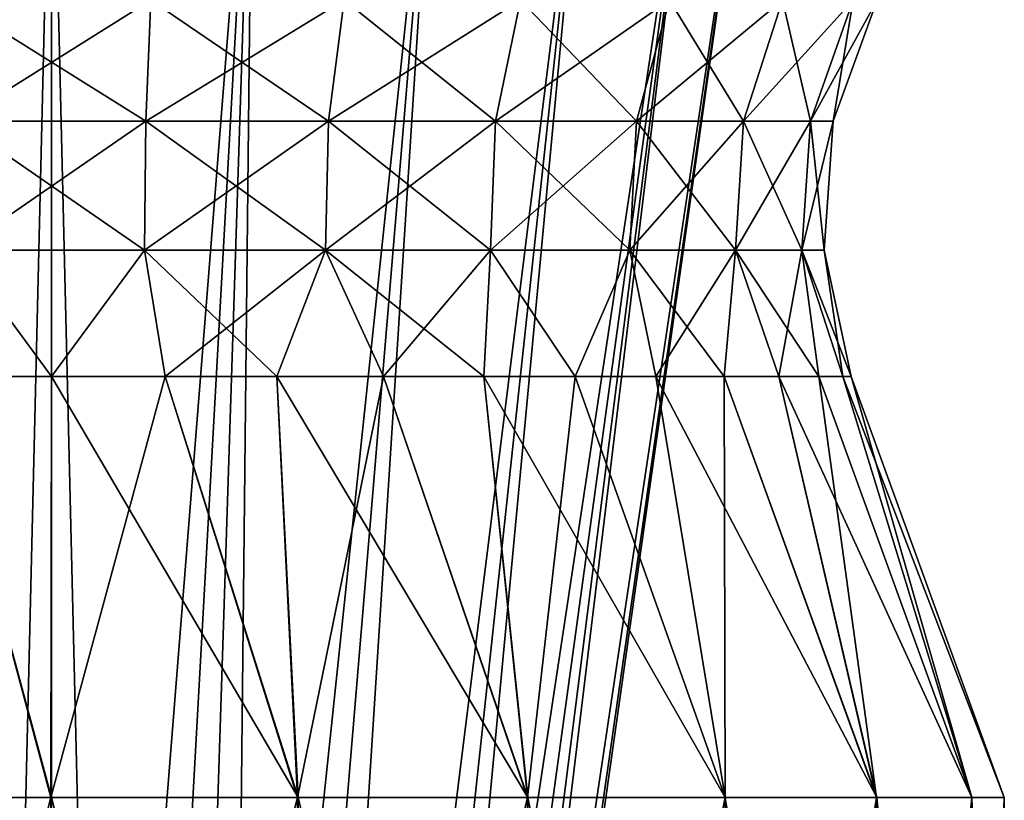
# Model space of a CAD drawing. Header units: millimetres. Extents: x -110 to 119, y -127 to 212.
# Tile 150 of 186: x 0 to 10, y 47 to 55. Entities that reach past the tile are written whole.
import ezdxf

# ---------------------------------------------------------------- set-up
doc = ezdxf.new("R2010")
doc.units = ezdxf.units.MM
doc.header["$LTSCALE"] = 26.699852
for name, color, linetype in [('162', 7, 'CONTINUOUS'), ('163', 7, 'CONTINUOUS'), ('167', 7, 'CONTINUOUS'), ('168', 7, 'CONTINUOUS'), ('176', 7, 'CONTINUOUS'), ('180', 7, 'CONTINUOUS'), ('403', 7, 'CONTINUOUS'), ('409', 7, 'CONTINUOUS')]:
    doc.layers.add(name, color=color, linetype=linetype)

msp = doc.modelspace()

# ---------------------------------------------------------------- linework, layer by layer
at = {"layer": '162', "color": 7, "linetype": 'CONTINUOUS', "true_color": 0xa2afbf}
for points in [[(-2.653, 47, 9.901), (0, 47, 10.25), (-1.224, 51.529, 8.514), (-2.653, 47, 9.901)], [(-1.224, 51.529, 8.514), (0, 47, 10.25), (0, 51.529, 8.602), (-1.224, 51.529, 8.514)], [(0, 47, 10.25), (2.653, 47, 9.901), (0, 51.529, 8.602), (0, 47, 10.25)], [(0, 51.529, 8.602), (2.653, 47, 9.901), (1.224, 51.529, 8.514), (0, 51.529, 8.602)], [(1.224, 51.529, 8.514), (2.653, 47, 9.901), (2.423, 51.529, 8.253), (1.224, 51.529, 8.514)], [(2.653, 47, 9.901), (5.125, 47, 8.877), (2.423, 51.529, 8.253), (2.653, 47, 9.901)], [(2.423, 51.529, 8.253), (5.125, 47, 8.877), (3.573, 51.529, 7.824), (2.423, 51.529, 8.253)], [(3.573, 51.529, 7.824), (5.125, 47, 8.877), (4.65, 51.529, 7.236), (3.573, 51.529, 7.824)], [(5.125, 47, 8.877), (7.248, 47, 7.248), (4.65, 51.529, 7.236), (5.125, 47, 8.877)], [(4.65, 51.529, 7.236), (7.248, 47, 7.248), (5.633, 51.529, 6.501), (4.65, 51.529, 7.236)], [(5.633, 51.529, 6.501), (7.248, 47, 7.248), (6.501, 51.529, 5.633), (5.633, 51.529, 6.501)], [(7.248, 47, 7.248), (8.877, 47, 5.125), (6.501, 51.529, 5.633), (7.248, 47, 7.248)], [(6.501, 51.529, 5.633), (8.877, 47, 5.125), (7.236, 51.529, 4.65), (6.501, 51.529, 5.633)], [(7.236, 51.529, 4.65), (8.877, 47, 5.125), (7.824, 51.529, 3.573), (7.236, 51.529, 4.65)], [(8.877, 47, 5.125), (9.901, 47, 2.653), (7.824, 51.529, 3.573), (8.877, 47, 5.125)], [(7.824, 51.529, 3.573), (9.901, 47, 2.653), (8.253, 51.529, 2.423), (7.824, 51.529, 3.573)], [(8.253, 51.529, 2.423), (9.901, 47, 2.653), (8.514, 51.529, 1.224), (8.253, 51.529, 2.423)], [(9.901, 47, 2.653), (10.25, 47), (8.514, 51.529, 1.224), (9.901, 47, 2.653)], [(8.514, 51.529, 1.224), (10.25, 47), (8.602, 51.529), (8.514, 51.529, 1.224)]]:
    msp.add_3dface(points, dxfattribs=at)
at = {"layer": '163', "color": 7, "linetype": 'CONTINUOUS', "true_color": 0xa2afbf}
for points in [[(0, 47, 10.25), (-2.653, 47, 9.901), (0, 36.5, 10.25), (0, 47, 10.25)], [(0, 36.5, 10.25), (-2.653, 47, 9.901), (-2.653, 36.5, 9.901), (0, 36.5, 10.25)], [(2.653, 47, 9.901), (0, 47, 10.25), (2.653, 36.5, 9.901), (2.653, 47, 9.901)], [(2.653, 36.5, 9.901), (0, 47, 10.25), (0, 36.5, 10.25), (2.653, 36.5, 9.901)], [(5.125, 47, 8.877), (2.653, 47, 9.901), (5.125, 36.5, 8.877), (5.125, 47, 8.877)], [(5.125, 36.5, 8.877), (2.653, 47, 9.901), (2.653, 36.5, 9.901), (5.125, 36.5, 8.877)], [(7.248, 47, 7.248), (5.125, 47, 8.877), (7.248, 36.5, 7.248), (7.248, 47, 7.248)], [(7.248, 36.5, 7.248), (5.125, 47, 8.877), (5.125, 36.5, 8.877), (7.248, 36.5, 7.248)], [(8.877, 47, 5.125), (7.248, 47, 7.248), (8.877, 36.5, 5.125), (8.877, 47, 5.125)], [(8.877, 36.5, 5.125), (7.248, 47, 7.248), (7.248, 36.5, 7.248), (8.877, 36.5, 5.125)], [(9.901, 47, 2.653), (8.877, 47, 5.125), (9.901, 36.5, 2.653), (9.901, 47, 2.653)], [(9.901, 36.5, 2.653), (8.877, 47, 5.125), (8.877, 36.5, 5.125), (9.901, 36.5, 2.653)], [(10.25, 47), (9.901, 47, 2.653), (10.25, 36.5), (10.25, 47)], [(10.25, 36.5), (9.901, 47, 2.653), (9.901, 36.5, 2.653), (10.25, 36.5)]]:
    msp.add_3dface(points, dxfattribs=at)
at = {"layer": '167', "color": 7, "linetype": 'CONTINUOUS', "true_color": 0xa2afbf}
for points in [[(-0.006, 47, -10.25), (-2.657, 47, -9.9), (-1.224, 51.529, -8.514), (-0.006, 47, -10.25)], [(0, 51.529, -8.602), (-0.006, 47, -10.25), (-1.224, 51.529, -8.514), (0, 51.529, -8.602)], [(2.648, 47, -9.902), (-0.006, 47, -10.25), (1.224, 51.529, -8.514), (2.648, 47, -9.902)], [(1.224, 51.529, -8.514), (-0.006, 47, -10.25), (0, 51.529, -8.602), (1.224, 51.529, -8.514)], [(2.423, 51.529, -8.253), (2.648, 47, -9.902), (1.224, 51.529, -8.514), (2.423, 51.529, -8.253)], [(3.573, 51.529, -7.824), (2.648, 47, -9.902), (2.423, 51.529, -8.253), (3.573, 51.529, -7.824)], [(5.121, 47, -8.879), (2.648, 47, -9.902), (3.573, 51.529, -7.824), (5.121, 47, -8.879)], [(4.65, 51.529, -7.236), (5.121, 47, -8.879), (3.573, 51.529, -7.824), (4.65, 51.529, -7.236)], [(5.633, 51.529, -6.501), (5.121, 47, -8.879), (4.65, 51.529, -7.236), (5.633, 51.529, -6.501)], [(7.246, 47, -7.25), (5.121, 47, -8.879), (5.633, 51.529, -6.501), (7.246, 47, -7.25)], [(6.501, 51.529, -5.633), (7.246, 47, -7.25), (5.633, 51.529, -6.501), (6.501, 51.529, -5.633)], [(7.236, 51.529, -4.65), (7.246, 47, -7.25), (6.501, 51.529, -5.633), (7.236, 51.529, -4.65)], [(8.876, 47, -5.127), (7.246, 47, -7.25), (7.236, 51.529, -4.65), (8.876, 47, -5.127)], [(7.824, 51.529, -3.573), (8.876, 47, -5.127), (7.236, 51.529, -4.65), (7.824, 51.529, -3.573)], [(8.253, 51.529, -2.423), (8.876, 47, -5.127), (7.824, 51.529, -3.573), (8.253, 51.529, -2.423)], [(9.9, 47, -2.654), (8.876, 47, -5.127), (8.253, 51.529, -2.423), (9.9, 47, -2.654)], [(8.514, 51.529, -1.224), (9.9, 47, -2.654), (8.253, 51.529, -2.423), (8.514, 51.529, -1.224)], [(8.602, 51.529), (9.9, 47, -2.654), (8.514, 51.529, -1.224), (8.602, 51.529)], [(8.602, 51.529), (10.25, 47), (9.9, 47, -2.654), (8.602, 51.529)]]:
    msp.add_3dface(points, dxfattribs=at)
at = {"layer": '168', "color": 7, "linetype": 'CONTINUOUS', "true_color": 0xa2afbf}
for points in [[(-2.657, 47, -9.9), (-0.006, 47, -10.25), (-2.653, 36.5, -9.901), (-2.657, 47, -9.9)], [(-2.653, 36.5, -9.901), (-0.006, 47, -10.25), (0, 36.5, -10.25), (-2.653, 36.5, -9.901)], [(-0.006, 47, -10.25), (2.648, 47, -9.902), (0, 36.5, -10.25), (-0.006, 47, -10.25)], [(0, 36.5, -10.25), (2.648, 47, -9.902), (2.653, 36.5, -9.901), (0, 36.5, -10.25)], [(2.648, 47, -9.902), (5.121, 47, -8.879), (2.653, 36.5, -9.901), (2.648, 47, -9.902)], [(2.653, 36.5, -9.901), (5.121, 47, -8.879), (5.125, 36.5, -8.877), (2.653, 36.5, -9.901)], [(5.121, 47, -8.879), (7.246, 47, -7.25), (5.125, 36.5, -8.877), (5.121, 47, -8.879)], [(5.125, 36.5, -8.877), (7.246, 47, -7.25), (7.248, 36.5, -7.248), (5.125, 36.5, -8.877)], [(7.246, 47, -7.25), (8.876, 47, -5.127), (7.248, 36.5, -7.248), (7.246, 47, -7.25)], [(7.248, 36.5, -7.248), (8.876, 47, -5.127), (8.877, 36.5, -5.125), (7.248, 36.5, -7.248)], [(8.876, 47, -5.127), (9.9, 47, -2.654), (8.877, 36.5, -5.125), (8.876, 47, -5.127)], [(8.877, 36.5, -5.125), (9.9, 47, -2.654), (9.901, 36.5, -2.653), (8.877, 36.5, -5.125)], [(9.9, 47, -2.654), (10.25, 47), (9.901, 36.5, -2.653), (9.9, 47, -2.654)], [(10.25, 47), (10.25, 36.5), (9.901, 36.5, -2.653), (10.25, 47)]]:
    msp.add_3dface(points, dxfattribs=at)
at = {"layer": '176', "color": 7, "linetype": 'CONTINUOUS', "true_color": 0xa2afbf}
for points in [[(1.07, 55.578, 8.816), (-1.07, 55.578, 8.816), (1.013, 54.272, 8.347), (1.07, 55.578, 8.816)], [(1.013, 54.272, 8.347), (-1.07, 55.578, 8.816), (-1.013, 54.272, 8.347), (1.013, 54.272, 8.347)], [(2.981, 54.272, 7.861), (1.07, 55.578, 8.816), (1.013, 54.272, 8.347), (2.981, 54.272, 7.861)], [(3.149, 55.578, 8.304), (1.07, 55.578, 8.816), (2.981, 54.272, 7.861), (3.149, 55.578, 8.304)], [(4.776, 54.272, 6.92), (3.149, 55.578, 8.304), (2.981, 54.272, 7.861), (4.776, 54.272, 6.92)], [(5.045, 55.578, 7.309), (3.149, 55.578, 8.304), (4.776, 54.272, 6.92), (5.045, 55.578, 7.309)], [(6.293, 54.272, 5.575), (5.045, 55.578, 7.309), (4.776, 54.272, 6.92), (6.293, 54.272, 5.575)], [(6.647, 55.578, 5.889), (5.045, 55.578, 7.309), (6.293, 54.272, 5.575), (6.647, 55.578, 5.889)], [(7.445, 54.272, 3.907), (6.647, 55.578, 5.889), (6.293, 54.272, 5.575), (7.445, 54.272, 3.907)], [(7.864, 55.578, 4.127), (6.647, 55.578, 5.889), (7.445, 54.272, 3.907), (7.864, 55.578, 4.127)], [(8.164, 54.272, 2.012), (7.864, 55.578, 4.127), (7.445, 54.272, 3.907), (8.164, 54.272, 2.012)], [(8.623, 55.578, 2.125), (7.864, 55.578, 4.127), (8.164, 54.272, 2.012), (8.623, 55.578, 2.125)], [(8.408, 54.272), (8.623, 55.578, 2.125), (8.164, 54.272, 2.012), (8.408, 54.272)], [(8.881, 55.578), (8.623, 55.578, 2.125), (8.408, 54.272), (8.881, 55.578)], [(1.013, 54.272, 8.347), (-1.013, 54.272, 8.347), (1.002, 52.886, 8.252), (1.013, 54.272, 8.347)], [(1.002, 52.886, 8.252), (-1.013, 54.272, 8.347), (-1.002, 52.886, 8.252), (1.002, 52.886, 8.252)], [(2.948, 52.886, 7.772), (1.013, 54.272, 8.347), (1.002, 52.886, 8.252), (2.948, 52.886, 7.772)], [(2.981, 54.272, 7.861), (1.013, 54.272, 8.347), (2.948, 52.886, 7.772), (2.981, 54.272, 7.861)], [(4.722, 52.886, 6.841), (2.981, 54.272, 7.861), (2.948, 52.886, 7.772), (4.722, 52.886, 6.841)], [(4.776, 54.272, 6.92), (2.981, 54.272, 7.861), (4.722, 52.886, 6.841), (4.776, 54.272, 6.92)], [(6.222, 52.886, 5.512), (4.776, 54.272, 6.92), (4.722, 52.886, 6.841), (6.222, 52.886, 5.512)], [(6.293, 54.272, 5.575), (4.776, 54.272, 6.92), (6.222, 52.886, 5.512), (6.293, 54.272, 5.575)], [(7.36, 52.886, 3.863), (6.293, 54.272, 5.575), (6.222, 52.886, 5.512), (7.36, 52.886, 3.863)], [(7.445, 54.272, 3.907), (6.293, 54.272, 5.575), (7.36, 52.886, 3.863), (7.445, 54.272, 3.907)], [(8.071, 52.886, 1.989), (7.445, 54.272, 3.907), (7.36, 52.886, 3.863), (8.071, 52.886, 1.989)], [(8.164, 54.272, 2.012), (7.445, 54.272, 3.907), (8.071, 52.886, 1.989), (8.164, 54.272, 2.012)], [(8.312, 52.886), (8.164, 54.272, 2.012), (8.071, 52.886, 1.989), (8.312, 52.886)], [(8.408, 54.272), (8.164, 54.272, 2.012), (8.312, 52.886), (8.408, 54.272)], [(-1.224, 51.529, 8.514), (0, 51.529, 8.602), (-1.002, 52.886, 8.252), (-1.224, 51.529, 8.514)], [(0, 51.529, 8.602), (1.002, 52.886, 8.252), (-1.002, 52.886, 8.252), (0, 51.529, 8.602)], [(0, 51.529, 8.602), (1.224, 51.529, 8.514), (1.002, 52.886, 8.252), (0, 51.529, 8.602)], [(1.224, 51.529, 8.514), (2.423, 51.529, 8.253), (1.002, 52.886, 8.252), (1.224, 51.529, 8.514)], [(2.423, 51.529, 8.253), (2.948, 52.886, 7.772), (1.002, 52.886, 8.252), (2.423, 51.529, 8.253)], [(2.423, 51.529, 8.253), (3.573, 51.529, 7.824), (2.948, 52.886, 7.772), (2.423, 51.529, 8.253)], [(3.573, 51.529, 7.824), (4.65, 51.529, 7.236), (2.948, 52.886, 7.772), (3.573, 51.529, 7.824)], [(4.65, 51.529, 7.236), (4.722, 52.886, 6.841), (2.948, 52.886, 7.772), (4.65, 51.529, 7.236)], [(4.65, 51.529, 7.236), (5.633, 51.529, 6.501), (4.722, 52.886, 6.841), (4.65, 51.529, 7.236)], [(5.633, 51.529, 6.501), (6.222, 52.886, 5.512), (4.722, 52.886, 6.841), (5.633, 51.529, 6.501)], [(5.633, 51.529, 6.501), (6.501, 51.529, 5.633), (6.222, 52.886, 5.512), (5.633, 51.529, 6.501)], [(6.501, 51.529, 5.633), (7.236, 51.529, 4.65), (6.222, 52.886, 5.512), (6.501, 51.529, 5.633)], [(7.236, 51.529, 4.65), (7.36, 52.886, 3.863), (6.222, 52.886, 5.512), (7.236, 51.529, 4.65)], [(7.236, 51.529, 4.65), (7.824, 51.529, 3.573), (7.36, 52.886, 3.863), (7.236, 51.529, 4.65)], [(7.824, 51.529, 3.573), (8.253, 51.529, 2.423), (7.36, 52.886, 3.863), (7.824, 51.529, 3.573)], [(8.253, 51.529, 2.423), (8.071, 52.886, 1.989), (7.36, 52.886, 3.863), (8.253, 51.529, 2.423)], [(8.253, 51.529, 2.423), (8.514, 51.529, 1.224), (8.071, 52.886, 1.989), (8.253, 51.529, 2.423)], [(8.514, 51.529, 1.224), (8.602, 51.529), (8.071, 52.886, 1.989), (8.514, 51.529, 1.224)], [(8.602, 51.529), (8.312, 52.886), (8.071, 52.886, 1.989), (8.602, 51.529)]]:
    msp.add_3dface(points, dxfattribs=at)
at = {"layer": '180', "color": 7, "linetype": 'CONTINUOUS', "true_color": 0xa2afbf}
for points in [[(-1.07, 55.578, -8.816), (1.07, 55.578, -8.816), (-1.013, 54.272, -8.347), (-1.07, 55.578, -8.816)], [(-1.013, 54.272, -8.347), (1.07, 55.578, -8.816), (1.013, 54.272, -8.347), (-1.013, 54.272, -8.347)], [(1.07, 55.578, -8.816), (3.149, 55.578, -8.304), (1.013, 54.272, -8.347), (1.07, 55.578, -8.816)], [(1.013, 54.272, -8.347), (3.149, 55.578, -8.304), (2.981, 54.272, -7.861), (1.013, 54.272, -8.347)], [(3.149, 55.578, -8.304), (5.045, 55.578, -7.309), (2.981, 54.272, -7.861), (3.149, 55.578, -8.304)], [(2.981, 54.272, -7.861), (5.045, 55.578, -7.309), (4.776, 54.272, -6.92), (2.981, 54.272, -7.861)], [(5.045, 55.578, -7.309), (6.647, 55.578, -5.889), (4.776, 54.272, -6.92), (5.045, 55.578, -7.309)], [(4.776, 54.272, -6.92), (6.647, 55.578, -5.889), (6.293, 54.272, -5.575), (4.776, 54.272, -6.92)], [(6.647, 55.578, -5.889), (7.864, 55.578, -4.127), (6.293, 54.272, -5.575), (6.647, 55.578, -5.889)], [(6.293, 54.272, -5.575), (7.864, 55.578, -4.127), (7.445, 54.272, -3.907), (6.293, 54.272, -5.575)], [(7.864, 55.578, -4.127), (8.623, 55.578, -2.125), (7.445, 54.272, -3.907), (7.864, 55.578, -4.127)], [(7.445, 54.272, -3.907), (8.623, 55.578, -2.125), (8.164, 54.272, -2.012), (7.445, 54.272, -3.907)], [(8.881, 55.578), (8.408, 54.272), (8.164, 54.272, -2.012), (8.881, 55.578)], [(8.623, 55.578, -2.125), (8.881, 55.578), (8.164, 54.272, -2.012), (8.623, 55.578, -2.125)], [(-1.013, 54.272, -8.347), (1.013, 54.272, -8.347), (-1.002, 52.886, -8.252), (-1.013, 54.272, -8.347)], [(-1.002, 52.886, -8.252), (1.013, 54.272, -8.347), (1.002, 52.886, -8.252), (-1.002, 52.886, -8.252)], [(1.013, 54.272, -8.347), (2.981, 54.272, -7.861), (1.002, 52.886, -8.252), (1.013, 54.272, -8.347)], [(1.002, 52.886, -8.252), (2.981, 54.272, -7.861), (2.948, 52.886, -7.772), (1.002, 52.886, -8.252)], [(2.981, 54.272, -7.861), (4.776, 54.272, -6.92), (2.948, 52.886, -7.772), (2.981, 54.272, -7.861)], [(2.948, 52.886, -7.772), (4.776, 54.272, -6.92), (4.722, 52.886, -6.841), (2.948, 52.886, -7.772)], [(4.776, 54.272, -6.92), (6.293, 54.272, -5.575), (4.722, 52.886, -6.841), (4.776, 54.272, -6.92)], [(4.722, 52.886, -6.841), (6.293, 54.272, -5.575), (6.222, 52.886, -5.512), (4.722, 52.886, -6.841)], [(6.293, 54.272, -5.575), (7.445, 54.272, -3.907), (6.222, 52.886, -5.512), (6.293, 54.272, -5.575)], [(6.222, 52.886, -5.512), (7.445, 54.272, -3.907), (7.36, 52.886, -3.863), (6.222, 52.886, -5.512)], [(7.445, 54.272, -3.907), (8.164, 54.272, -2.012), (7.36, 52.886, -3.863), (7.445, 54.272, -3.907)], [(7.36, 52.886, -3.863), (8.164, 54.272, -2.012), (8.071, 52.886, -1.989), (7.36, 52.886, -3.863)], [(8.408, 54.272), (8.312, 52.886), (8.071, 52.886, -1.989), (8.408, 54.272)], [(8.164, 54.272, -2.012), (8.408, 54.272), (8.071, 52.886, -1.989), (8.164, 54.272, -2.012)], [(0, 51.529, -8.602), (-1.224, 51.529, -8.514), (-1.002, 52.886, -8.252), (0, 51.529, -8.602)], [(0, 51.529, -8.602), (-1.002, 52.886, -8.252), (1.002, 52.886, -8.252), (0, 51.529, -8.602)], [(1.224, 51.529, -8.514), (0, 51.529, -8.602), (1.002, 52.886, -8.252), (1.224, 51.529, -8.514)], [(1.224, 51.529, -8.514), (1.002, 52.886, -8.252), (2.948, 52.886, -7.772), (1.224, 51.529, -8.514)], [(2.423, 51.529, -8.253), (1.224, 51.529, -8.514), (2.948, 52.886, -7.772), (2.423, 51.529, -8.253)], [(3.573, 51.529, -7.824), (2.423, 51.529, -8.253), (2.948, 52.886, -7.772), (3.573, 51.529, -7.824)], [(3.573, 51.529, -7.824), (2.948, 52.886, -7.772), (4.722, 52.886, -6.841), (3.573, 51.529, -7.824)], [(4.65, 51.529, -7.236), (3.573, 51.529, -7.824), (4.722, 52.886, -6.841), (4.65, 51.529, -7.236)], [(5.633, 51.529, -6.501), (4.65, 51.529, -7.236), (4.722, 52.886, -6.841), (5.633, 51.529, -6.501)], [(5.633, 51.529, -6.501), (4.722, 52.886, -6.841), (6.222, 52.886, -5.512), (5.633, 51.529, -6.501)], [(6.501, 51.529, -5.633), (5.633, 51.529, -6.501), (6.222, 52.886, -5.512), (6.501, 51.529, -5.633)], [(6.501, 51.529, -5.633), (6.222, 52.886, -5.512), (7.36, 52.886, -3.863), (6.501, 51.529, -5.633)], [(7.236, 51.529, -4.65), (6.501, 51.529, -5.633), (7.36, 52.886, -3.863), (7.236, 51.529, -4.65)], [(7.824, 51.529, -3.573), (7.236, 51.529, -4.65), (7.36, 52.886, -3.863), (7.824, 51.529, -3.573)], [(7.824, 51.529, -3.573), (7.36, 52.886, -3.863), (8.071, 52.886, -1.989), (7.824, 51.529, -3.573)], [(8.253, 51.529, -2.423), (7.824, 51.529, -3.573), (8.071, 52.886, -1.989), (8.253, 51.529, -2.423)], [(8.514, 51.529, -1.224), (8.253, 51.529, -2.423), (8.071, 52.886, -1.989), (8.514, 51.529, -1.224)], [(8.312, 52.886), (8.514, 51.529, -1.224), (8.071, 52.886, -1.989), (8.312, 52.886)], [(8.602, 51.529), (8.514, 51.529, -1.224), (8.312, 52.886), (8.602, 51.529)]]:
    msp.add_3dface(points, dxfattribs=at)
at = {"layer": '403', "color": 7, "linetype": 'CONTINUOUS', "true_color": 0xa2afbf}
for points in [[(0, 58.6, 53.683), (0, 31.372, 49.75), (0.651, 31.372, 49.693), (0, 58.6, 53.683)], [(2.165, 58.6, 53.372), (0, 58.6, 53.683), (0.651, 31.372, 49.693), (2.165, 58.6, 53.372)], [(0, 58.6, 38.317), (2.165, 58.6, 38.628), (0, 31.372, 42.25), (0, 58.6, 38.317)], [(0, 31.372, 42.25), (2.165, 58.6, 38.628), (0.651, 31.372, 42.307), (0, 31.372, 42.25)], [(1.282, 31.372, 49.524), (2.165, 58.6, 53.372), (0.651, 31.372, 49.693), (1.282, 31.372, 49.524)], [(0.651, 31.372, 42.307), (2.165, 58.6, 38.628), (1.282, 31.372, 42.476), (0.651, 31.372, 42.307)], [(1.875, 31.372, 49.248), (2.165, 58.6, 53.372), (1.282, 31.372, 49.524), (1.875, 31.372, 49.248)], [(2.165, 58.6, 38.628), (4.154, 58.6, 39.536), (1.282, 31.372, 42.476), (2.165, 58.6, 38.628)], [(1.282, 31.372, 42.476), (4.154, 58.6, 39.536), (1.875, 31.372, 42.752), (1.282, 31.372, 42.476)], [(4.154, 58.6, 52.464), (2.165, 58.6, 53.372), (1.875, 31.372, 49.248), (4.154, 58.6, 52.464)], [(2.41, 31.372, 48.873), (4.154, 58.6, 52.464), (1.875, 31.372, 49.248), (2.41, 31.372, 48.873)], [(1.875, 31.372, 42.752), (4.154, 58.6, 39.536), (2.41, 31.372, 43.127), (1.875, 31.372, 42.752)], [(5.807, 58.6, 51.031), (4.154, 58.6, 52.464), (2.41, 31.372, 48.873), (5.807, 58.6, 51.031)], [(2.872, 31.372, 48.411), (5.807, 58.6, 51.031), (2.41, 31.372, 48.873), (2.872, 31.372, 48.411)], [(4.154, 58.6, 39.536), (5.807, 58.6, 40.969), (2.41, 31.372, 43.127), (4.154, 58.6, 39.536)], [(2.41, 31.372, 43.127), (5.807, 58.6, 40.969), (2.872, 31.372, 43.589), (2.41, 31.372, 43.127)], [(3.247, 31.372, 47.875), (5.807, 58.6, 51.031), (2.872, 31.372, 48.411), (3.247, 31.372, 47.875)], [(5.807, 58.6, 40.969), (6.989, 58.6, 42.808), (2.872, 31.372, 43.589), (5.807, 58.6, 40.969)], [(2.872, 31.372, 43.589), (6.989, 58.6, 42.808), (3.247, 31.372, 44.125), (2.872, 31.372, 43.589)], [(6.989, 58.6, 49.192), (5.807, 58.6, 51.031), (3.247, 31.372, 47.875), (6.989, 58.6, 49.192)], [(3.524, 31.372, 47.283), (6.989, 58.6, 49.192), (3.247, 31.372, 47.875), (3.524, 31.372, 47.283)], [(3.247, 31.372, 44.125), (6.989, 58.6, 42.808), (3.524, 31.372, 44.717), (3.247, 31.372, 44.125)], [(3.693, 31.372, 46.651), (6.989, 58.6, 49.192), (3.524, 31.372, 47.283), (3.693, 31.372, 46.651)], [(6.989, 58.6, 42.808), (7.605, 58.6, 44.907), (3.524, 31.372, 44.717), (6.989, 58.6, 42.808)], [(3.524, 31.372, 44.717), (7.605, 58.6, 44.907), (3.693, 31.372, 45.349), (3.524, 31.372, 44.717)], [(7.605, 58.6, 47.093), (6.989, 58.6, 49.192), (3.693, 31.372, 46.651), (7.605, 58.6, 47.093)], [(3.75, 31.372, 46), (7.605, 58.6, 47.093), (3.693, 31.372, 46.651), (3.75, 31.372, 46)], [(3.693, 31.372, 45.349), (7.605, 58.6, 44.907), (3.75, 31.372, 46), (3.693, 31.372, 45.349)], [(7.605, 58.6, 44.907), (7.605, 58.6, 47.093), (3.75, 31.372, 46), (7.605, 58.6, 44.907)]]:
    msp.add_3dface(points, dxfattribs=at)
at = {"layer": '409', "color": 7, "linetype": 'CONTINUOUS', "true_color": 0xa2afbf}
for points in [[(0, 31.372, 49.75), (0, 58.6, 53.683), (-2.165, 58.6, 53.372), (0, 31.372, 49.75)], [(0, 31.372, 49.75), (-2.165, 58.6, 53.372), (-0.651, 31.372, 49.693), (0, 31.372, 49.75)], [(-2.165, 58.6, 38.628), (0, 58.6, 38.317), (-0.651, 31.372, 42.307), (-2.165, 58.6, 38.628)], [(0, 58.6, 38.317), (0, 31.372, 42.25), (-0.651, 31.372, 42.307), (0, 58.6, 38.317)]]:
    msp.add_3dface(points, dxfattribs=at)

doc.saveas('drawing.dxf')
